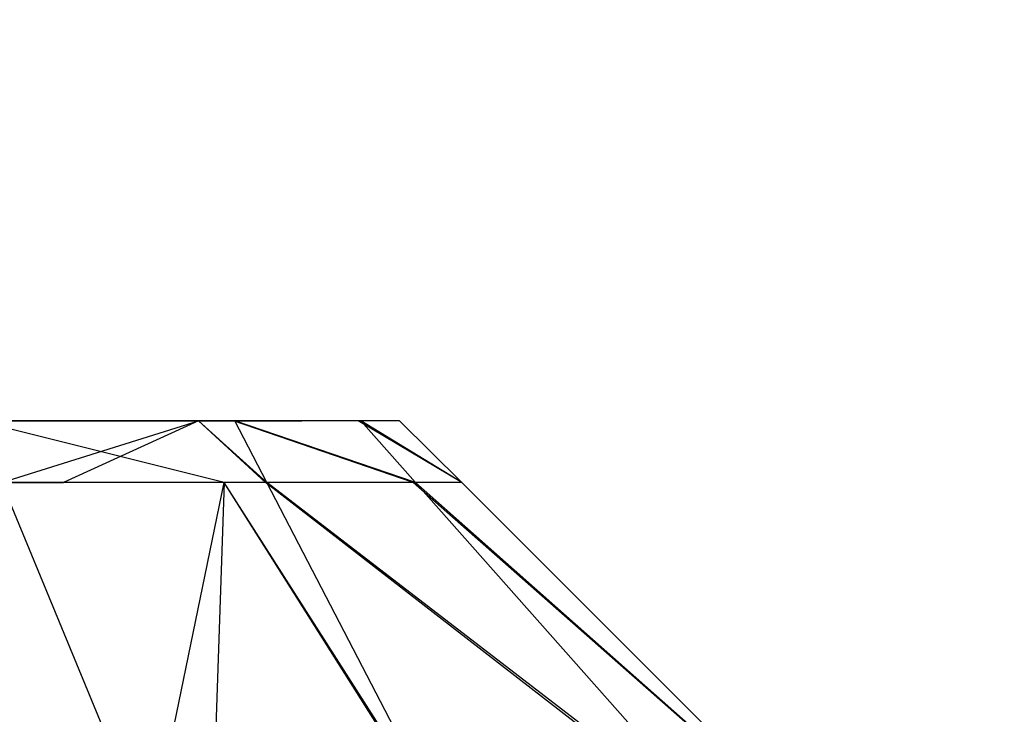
# Model space of a CAD drawing. Extents: x 0 to 1.6, y -0.5 to 0.
# Tile 116 of 192: x 1.18429 to 1.18632, y -0.4824 to -0.48097. Entities that reach past the tile are written whole.
import ezdxf

# ---------------------------------------------------------------- set-up
doc = ezdxf.new("R2010")
doc.units = 0
for name, color, linetype in [('L16_KORPUS1_0___REPLACEMTFOREMP', 7, 'CONTINUOUS'), ('L43_FRONT_FINION_2___REPLACEMTF', 7, 'CONTINUOUS'), ('L44_FRONT_FINION_1___REPLACEMTF', 7, 'CONTINUOUS'), ('L55_FRONT_FINION_2___REPLACEMTF', 7, 'CONTINUOUS'), ('L56_FRONT_FINION_1___REPLACEMTF', 7, 'CONTINUOUS'), ('L65_ABDECKPL_0___REPLACEMTFOREM', 7, 'CONTINUOUS')]:
    doc.layers.add(name, color=color, linetype=linetype)

msp = doc.modelspace()

# ---------------------------------------------------------------- linework, layer by layer
at = {"layer": 'L16_KORPUS1_0___REPLACEMTFOREMP', "color": 8}
for points, invisible_edges in [([(1.597088, -0.000594), (0.5, -0.497406), (0.5, -0.000594), (1.597088, -0.000594)], 13), ([(0.5, -0.497406), (1.597088, -0.000594), (1.597091, -0.497406), (0.5, -0.497406)], 10), ([(1.597091, -0.497404, 0.00769), (0.5, -0.000596, 0.00769), (0.5, -0.497404, 0.00769), (1.597091, -0.497404, 0.00769)], 13), ([(0.5, -0.000596, 0.00769), (1.597091, -0.497404, 0.00769), (1.597088, -0.000596, 0.00769), (0.5, -0.000596, 0.00769)], 10)]:
    msp.add_3dface(points, dxfattribs=dict(at, invisible_edges=invisible_edges))
at = {"layer": 'L43_FRONT_FINION_2___REPLACEMTF', "color": 250}
for points, invisible_edges in [([(0.5, -0.481792, 0.343296), (1.184328, -0.481792, 0.343094), (0.5, -0.481792, 0.343094), (0.5, -0.481792, 0.343296)], 13), ([(1.184328, -0.481792, 0.343094), (0.5, -0.481792, 0.343296), (1.184328, -0.481792, 0.343296), (1.184328, -0.481792, 0.343094)], 14), ([(1.184202, -0.481792, 0.011431), (0.5, -0.481792, 0.343094), (1.184576, -0.481792, 0.011431), (1.184202, -0.481792, 0.011431)], 10), ([(1.184576, -0.481792, 0.011431), (0.5, -0.481792, 0.343094), (1.184589, -0.481792, 0.011444), (1.184576, -0.481792, 0.011431)], 13), ([(1.184589, -0.481792, 0.011444), (0.5, -0.481792, 0.343094), (1.184846, -0.481792, 0.011701), (1.184589, -0.481792, 0.011444)], 10), ([(1.184846, -0.481792, 0.011701), (0.5, -0.481792, 0.343094), (1.184872, -0.481792, 0.011727), (1.184846, -0.481792, 0.011701)], 13), ([(1.184872, -0.481792, 0.011727), (0.5, -0.481792, 0.343094), (1.184872, -0.481792, 0.012154), (1.184872, -0.481792, 0.011727)], 10), ([(1.184872, -0.481792, 0.012154), (0.5, -0.481792, 0.343094), (1.184872, -0.481792, 0.342414), (1.184872, -0.481792, 0.012154)], 13), ([(1.184872, -0.481792, 0.342414), (0.5, -0.481792, 0.343094), (1.184872, -0.481792, 0.342682), (1.184872, -0.481792, 0.342414)], 10), ([(1.184872, -0.481792, 0.342682), (0.5, -0.481792, 0.343094), (1.18485, -0.481792, 0.34282), (1.184872, -0.481792, 0.342682)], 15), ([(1.18485, -0.481792, 0.34282), (0.5, -0.481792, 0.343094), (1.184591, -0.481792, 0.343079), (1.18485, -0.481792, 0.34282)], 15), ([(1.184591, -0.481792, 0.343079), (0.5, -0.481792, 0.343094), (1.184503, -0.481792, 0.343094), (1.184591, -0.481792, 0.343079)], 15), ([(1.184503, -0.481792, 0.343094), (0.5, -0.481792, 0.343094), (1.184328, -0.481792, 0.343094), (1.184503, -0.481792, 0.343094)], 11), ([(1.184202, -0.481792, 0.011431), (1.184659, -0.481792, 0.01123), (1.184202, -0.481792, 0.01123), (1.184202, -0.481792, 0.011431)], 13), ([(1.184659, -0.481792, 0.01123), (1.184202, -0.481792, 0.011431), (1.184576, -0.481792, 0.011431), (1.184659, -0.481792, 0.01123)], 14), ([(1.184328, -0.481792, 0.343296), (1.184503, -0.481792, 0.343094), (1.184328, -0.481792, 0.343094), (1.184328, -0.481792, 0.343296)], 13), ([(1.184503, -0.481792, 0.343094), (1.184328, -0.481792, 0.343296), (1.184659, -0.481792, 0.343296), (1.184503, -0.481792, 0.343094)], 14), ([(1.184503, -0.481792, 0.343094), (1.184734, -0.481792, 0.343221), (1.184591, -0.481792, 0.343079), (1.184503, -0.481792, 0.343094)], 13), ([(1.184734, -0.481792, 0.343221), (1.184503, -0.481792, 0.343094), (1.184659, -0.481792, 0.343296), (1.184734, -0.481792, 0.343221)], 14), ([(1.184576, -0.481792, 0.011431), (1.184731, -0.481792, 0.011302), (1.184659, -0.481792, 0.01123), (1.184576, -0.481792, 0.011431)], 13), ([(1.184731, -0.481792, 0.011302), (1.184576, -0.481792, 0.011431), (1.184589, -0.481792, 0.011444), (1.184731, -0.481792, 0.011302)], 14), ([(1.184589, -0.481792, 0.011444), (1.184988, -0.481792, 0.011559), (1.184731, -0.481792, 0.011302), (1.184589, -0.481792, 0.011444)], 13), ([(1.184988, -0.481792, 0.011559), (1.184589, -0.481792, 0.011444), (1.184846, -0.481792, 0.011701), (1.184988, -0.481792, 0.011559)], 14), ([(1.184591, -0.481792, 0.343079), (1.184993, -0.481792, 0.342962), (1.18485, -0.481792, 0.34282), (1.184591, -0.481792, 0.343079)], 13), ([(1.184993, -0.481792, 0.342962), (1.184591, -0.481792, 0.343079), (1.184734, -0.481792, 0.343221), (1.184993, -0.481792, 0.342962)], 14), ([(1.184846, -0.481792, 0.011701), (1.185073, -0.481792, 0.011644), (1.184988, -0.481792, 0.011559), (1.184846, -0.481792, 0.011701)], 13), ([(1.185073, -0.481792, 0.011644), (1.184846, -0.481792, 0.011701), (1.184872, -0.481792, 0.011727), (1.185073, -0.481792, 0.011644)], 14), ([(1.18485, -0.481792, 0.34282), (1.185073, -0.481792, 0.342882), (1.184872, -0.481792, 0.342682), (1.18485, -0.481792, 0.34282)], 13), ([(1.185073, -0.481792, 0.342882), (1.18485, -0.481792, 0.34282), (1.184993, -0.481792, 0.342962), (1.185073, -0.481792, 0.342882)], 14), ([(1.184872, -0.481792, 0.342414), (1.185073, -0.481792, 0.012154), (1.184872, -0.481792, 0.012154), (1.184872, -0.481792, 0.342414)], 13), ([(1.185073, -0.481792, 0.012154), (1.184872, -0.481792, 0.342414), (1.185073, -0.481792, 0.342414), (1.185073, -0.481792, 0.012154)], 14), ([(1.184872, -0.481792, 0.011727), (1.185073, -0.481792, 0.012154), (1.185073, -0.481792, 0.011644), (1.184872, -0.481792, 0.011727)], 13), ([(1.185073, -0.481792, 0.012154), (1.184872, -0.481792, 0.011727), (1.184872, -0.481792, 0.012154), (1.185073, -0.481792, 0.012154)], 14), ([(1.184872, -0.481792, 0.342682), (1.185073, -0.481792, 0.342414), (1.184872, -0.481792, 0.342414), (1.184872, -0.481792, 0.342682)], 13), ([(1.185073, -0.481792, 0.342414), (1.184872, -0.481792, 0.342682), (1.185073, -0.481792, 0.342882), (1.185073, -0.481792, 0.342414)], 14)]:
    msp.add_3dface(points, dxfattribs=dict(at, invisible_edges=invisible_edges))
at = {"layer": 'L44_FRONT_FINION_1___REPLACEMTF', "color": 8}
for points, invisible_edges in [([(1.184381, -0.481919, 0.343424), (0.5, -0.481792, 0.343297), (0.5, -0.481919, 0.343424), (1.184381, -0.481919, 0.343424)], 13), ([(0.5, -0.481792, 0.343297), (1.184381, -0.481919, 0.343424), (1.184328, -0.481792, 0.343297), (0.5, -0.481792, 0.343297)], 14), ([(1.184202, -0.481792, 0.01123), (1.184712, -0.481919, 0.011102), (1.184254, -0.481919, 0.011102), (1.184202, -0.481792, 0.01123)], 13), ([(1.184712, -0.481919, 0.011102), (1.184202, -0.481792, 0.01123), (1.184659, -0.481792, 0.01123), (1.184712, -0.481919, 0.011102)], 14), ([(1.184381, -0.481919, 0.343424), (1.184659, -0.481792, 0.343297), (1.184328, -0.481792, 0.343297), (1.184381, -0.481919, 0.343424)], 13), ([(1.184659, -0.481792, 0.343297), (1.184381, -0.481919, 0.343424), (1.184712, -0.481919, 0.343424), (1.184659, -0.481792, 0.343297)], 14), ([(1.184659, -0.481792, 0.01123), (1.184797, -0.481919, 0.011187), (1.184712, -0.481919, 0.011102), (1.184659, -0.481792, 0.01123)], 13), ([(1.184797, -0.481919, 0.011187), (1.184659, -0.481792, 0.01123), (1.184731, -0.481792, 0.011302), (1.184797, -0.481919, 0.011187)], 14), ([(1.184659, -0.481792, 0.343297), (1.1848, -0.481919, 0.343336), (1.184734, -0.481792, 0.343222), (1.184659, -0.481792, 0.343297)], 13), ([(1.1848, -0.481919, 0.343336), (1.184659, -0.481792, 0.343297), (1.184712, -0.481919, 0.343424), (1.1848, -0.481919, 0.343336)], 14), ([(1.184731, -0.481792, 0.011302), (1.185101, -0.481919, 0.011491), (1.184797, -0.481919, 0.011187), (1.184731, -0.481792, 0.011302)], 13), ([(1.185101, -0.481919, 0.011491), (1.184731, -0.481792, 0.011302), (1.184988, -0.481792, 0.011559), (1.185101, -0.481919, 0.011491)], 14), ([(1.184734, -0.481792, 0.343222), (1.185106, -0.481919, 0.343031), (1.184993, -0.481792, 0.342963), (1.184734, -0.481792, 0.343222)], 13), ([(1.185106, -0.481919, 0.343031), (1.184734, -0.481792, 0.343222), (1.1848, -0.481919, 0.343336), (1.185106, -0.481919, 0.343031)], 14), ([(1.184988, -0.481792, 0.011559), (1.185201, -0.481919, 0.011591), (1.185101, -0.481919, 0.011491), (1.184988, -0.481792, 0.011559)], 13), ([(1.185201, -0.481919, 0.011591), (1.184988, -0.481792, 0.011559), (1.185073, -0.481792, 0.011644), (1.185201, -0.481919, 0.011591)], 14), ([(1.184993, -0.481792, 0.342963), (1.185201, -0.481919, 0.342935), (1.185073, -0.481792, 0.342883), (1.184993, -0.481792, 0.342963)], 13), ([(1.185201, -0.481919, 0.342935), (1.184993, -0.481792, 0.342963), (1.185106, -0.481919, 0.343031), (1.185201, -0.481919, 0.342935)], 14), ([(1.185073, -0.481792, 0.342883), (1.185201, -0.481919, 0.342468), (1.185073, -0.481792, 0.342415), (1.185073, -0.481792, 0.342883)], 13), ([(1.185201, -0.481919, 0.342468), (1.185073, -0.481792, 0.342883), (1.185201, -0.481919, 0.342935), (1.185201, -0.481919, 0.342468)], 14), ([(1.185073, -0.481792, 0.011644), (1.185201, -0.481919, 0.012102), (1.185201, -0.481919, 0.011591), (1.185073, -0.481792, 0.011644)], 13), ([(1.185201, -0.481919, 0.012102), (1.185073, -0.481792, 0.011644), (1.185073, -0.481792, 0.012154), (1.185201, -0.481919, 0.012102)], 14), ([(1.185073, -0.481792, 0.012154), (1.185201, -0.481919, 0.342468), (1.185201, -0.481919, 0.012102), (1.185073, -0.481792, 0.012154)], 13), ([(1.185201, -0.481919, 0.342468), (1.185073, -0.481792, 0.012154), (1.185073, -0.481792, 0.342415), (1.185201, -0.481919, 0.342468)], 14), ([(0.5, -0.482659, 0.010363), (1.184254, -0.481919, 0.011102), (1.18456, -0.482659, 0.010363), (0.5, -0.482659, 0.010363)], 14), ([(1.184687, -0.482659, 0.344164), (0.5, -0.481919, 0.343424), (0.5, -0.482659, 0.344164), (1.184687, -0.482659, 0.344164)], 13), ([(0.5, -0.481919, 0.343424), (1.184687, -0.482659, 0.344164), (1.184381, -0.481919, 0.343424), (0.5, -0.481919, 0.343424)], 14), ([(1.184712, -0.481919, 0.011102), (1.18456, -0.482659, 0.010363), (1.184254, -0.481919, 0.011102), (1.184712, -0.481919, 0.011102)], 13), ([(1.184687, -0.482659, 0.344164), (1.184712, -0.481919, 0.343424), (1.184381, -0.481919, 0.343424), (1.184687, -0.482659, 0.344164)], 13), ([(1.18456, -0.482659, 0.010363), (1.184712, -0.481919, 0.011102), (1.185018, -0.482659, 0.010363), (1.18456, -0.482659, 0.010363)], 14), ([(1.184712, -0.481919, 0.343424), (1.184687, -0.482659, 0.344164), (1.185018, -0.482659, 0.344164), (1.184712, -0.481919, 0.343424)], 14), ([(1.184712, -0.481919, 0.011102), (1.185179, -0.482659, 0.010523), (1.185018, -0.482659, 0.010363), (1.184712, -0.481919, 0.011102)], 13), ([(1.185179, -0.482659, 0.010523), (1.184712, -0.481919, 0.011102), (1.184797, -0.481919, 0.011187), (1.185179, -0.482659, 0.010523)], 14), ([(1.184712, -0.481919, 0.343424), (1.185184, -0.482659, 0.343998), (1.1848, -0.481919, 0.343336), (1.184712, -0.481919, 0.343424)], 13), ([(1.185184, -0.482659, 0.343998), (1.184712, -0.481919, 0.343424), (1.185018, -0.482659, 0.344164), (1.185184, -0.482659, 0.343998)], 14), ([(1.184797, -0.481919, 0.011187), (1.185751, -0.482659, 0.011095), (1.185179, -0.482659, 0.010523), (1.184797, -0.481919, 0.011187)], 13), ([(1.185751, -0.482659, 0.011095), (1.184797, -0.481919, 0.011187), (1.185101, -0.481919, 0.011491), (1.185751, -0.482659, 0.011095)], 14), ([(1.1848, -0.481919, 0.343336), (1.185761, -0.482659, 0.343421), (1.185106, -0.481919, 0.343031), (1.1848, -0.481919, 0.343336)], 13), ([(1.185761, -0.482659, 0.343421), (1.1848, -0.481919, 0.343336), (1.185184, -0.482659, 0.343998), (1.185761, -0.482659, 0.343421)], 14), ([(1.185101, -0.481919, 0.011491), (1.185941, -0.482659, 0.011285), (1.185751, -0.482659, 0.011095), (1.185101, -0.481919, 0.011491)], 13), ([(1.185941, -0.482659, 0.011285), (1.185101, -0.481919, 0.011491), (1.185201, -0.481919, 0.011591), (1.185941, -0.482659, 0.011285)], 14), ([(1.185106, -0.481919, 0.343031), (1.185941, -0.482659, 0.343242), (1.185201, -0.481919, 0.342935), (1.185106, -0.481919, 0.343031)], 13), ([(1.185941, -0.482659, 0.343242), (1.185106, -0.481919, 0.343031), (1.185761, -0.482659, 0.343421), (1.185941, -0.482659, 0.343242)], 14), ([(1.185941, -0.482659, 0.342773), (1.185201, -0.481919, 0.342935), (1.185941, -0.482659, 0.343242), (1.185941, -0.482659, 0.342773)], 13), ([(1.185201, -0.481919, 0.342935), (1.185941, -0.482659, 0.342773), (1.185201, -0.481919, 0.342468), (1.185201, -0.481919, 0.342935)], 14), ([(1.185941, -0.482659, 0.011285), (1.185201, -0.481919, 0.012102), (1.185941, -0.482659, 0.011796), (1.185941, -0.482659, 0.011285)], 13), ([(1.185201, -0.481919, 0.012102), (1.185941, -0.482659, 0.011285), (1.185201, -0.481919, 0.011591), (1.185201, -0.481919, 0.012102)], 14), ([(1.185941, -0.482659, 0.011796), (1.185201, -0.481919, 0.342468), (1.185941, -0.482659, 0.342773), (1.185941, -0.482659, 0.011796)], 13), ([(1.185201, -0.481919, 0.342468), (1.185941, -0.482659, 0.011796), (1.185201, -0.481919, 0.012102), (1.185201, -0.481919, 0.342468)], 14)]:
    msp.add_3dface(points, dxfattribs=dict(at, invisible_edges=invisible_edges))
at = {"layer": 'L55_FRONT_FINION_2___REPLACEMTF', "color": 250}
for points, invisible_edges in [([(0.716606, -0.481792, 0.348523), (1.184422, -0.481792, 0.348523), (1.184202, -0.481792, 0.348523), (0.716606, -0.481792, 0.348523)], 13), ([(1.184422, -0.481792, 0.348523), (0.716606, -0.481792, 0.348523), (1.184589, -0.481792, 0.348537), (1.184422, -0.481792, 0.348523)], 10), ([(1.184589, -0.481792, 0.348537), (0.716606, -0.481792, 0.348523), (0.716606, -0.481792, 0.586046), (1.184589, -0.481792, 0.348537)], 13), ([(1.184589, -0.481792, 0.348537), (0.716606, -0.481792, 0.586046), (1.184846, -0.481792, 0.348793), (1.184589, -0.481792, 0.348537)], 10), ([(1.184846, -0.481792, 0.348793), (0.716606, -0.481792, 0.586046), (1.184872, -0.481792, 0.34895), (1.184846, -0.481792, 0.348793)], 13), ([(1.184872, -0.481792, 0.34895), (0.716606, -0.481792, 0.586046), (1.184872, -0.481792, 0.349246), (1.184872, -0.481792, 0.34895)], 10), ([(1.184872, -0.481792, 0.349246), (0.716606, -0.481792, 0.586046), (1.184872, -0.481792, 0.585367), (1.184872, -0.481792, 0.349246)], 13), ([(1.184872, -0.481792, 0.585367), (0.716606, -0.481792, 0.586046), (1.184872, -0.481792, 0.585635), (1.184872, -0.481792, 0.585367)], 10), ([(1.184872, -0.481792, 0.585635), (0.716606, -0.481792, 0.586046), (1.18485, -0.481792, 0.585772), (1.184872, -0.481792, 0.585635)], 13), ([(1.18485, -0.481792, 0.585772), (0.716606, -0.481792, 0.586046), (1.184591, -0.481792, 0.586031), (1.18485, -0.481792, 0.585772)], 15), ([(1.184591, -0.481792, 0.586031), (0.716606, -0.481792, 0.586046), (1.184328, -0.481792, 0.586046), (1.184591, -0.481792, 0.586031)], 15), ([(0.716606, -0.481792, 0.586046), (1.184328, -0.481792, 0.586248), (1.184328, -0.481792, 0.586046), (0.716606, -0.481792, 0.586046)], 13), ([(1.184328, -0.481792, 0.586248), (0.716606, -0.481792, 0.586046), (0.716606, -0.481792, 0.586248), (1.184328, -0.481792, 0.586248)], 14), ([(1.184202, -0.481792, 0.348523), (1.184659, -0.481792, 0.348322), (1.184202, -0.481792, 0.348322), (1.184202, -0.481792, 0.348523)], 13), ([(1.184659, -0.481792, 0.348322), (1.184202, -0.481792, 0.348523), (1.184422, -0.481792, 0.348523), (1.184659, -0.481792, 0.348322)], 14), ([(1.184503, -0.481792, 0.586046), (1.184591, -0.481792, 0.586031), (1.184328, -0.481792, 0.586046), (1.184503, -0.481792, 0.586046)], 15), ([(1.184328, -0.481792, 0.586248), (1.184503, -0.481792, 0.586046), (1.184328, -0.481792, 0.586046), (1.184328, -0.481792, 0.586248)], 13), ([(1.184503, -0.481792, 0.586046), (1.184328, -0.481792, 0.586248), (1.184659, -0.481792, 0.586248), (1.184503, -0.481792, 0.586046)], 14), ([(1.184422, -0.481792, 0.348523), (1.184731, -0.481792, 0.348394), (1.184659, -0.481792, 0.348322), (1.184422, -0.481792, 0.348523)], 13), ([(1.184731, -0.481792, 0.348394), (1.184422, -0.481792, 0.348523), (1.184589, -0.481792, 0.348537), (1.184731, -0.481792, 0.348394)], 14), ([(1.184503, -0.481792, 0.586046), (1.184734, -0.481792, 0.586173), (1.184591, -0.481792, 0.586031), (1.184503, -0.481792, 0.586046)], 13), ([(1.184734, -0.481792, 0.586173), (1.184503, -0.481792, 0.586046), (1.184659, -0.481792, 0.586248), (1.184734, -0.481792, 0.586173)], 14), ([(1.184589, -0.481792, 0.348537), (1.184988, -0.481792, 0.348651), (1.184731, -0.481792, 0.348394), (1.184589, -0.481792, 0.348537)], 13), ([(1.184988, -0.481792, 0.348651), (1.184589, -0.481792, 0.348537), (1.184846, -0.481792, 0.348793), (1.184988, -0.481792, 0.348651)], 14), ([(1.184591, -0.481792, 0.586031), (1.184993, -0.481792, 0.585914), (1.18485, -0.481792, 0.585772), (1.184591, -0.481792, 0.586031)], 13), ([(1.184993, -0.481792, 0.585914), (1.184591, -0.481792, 0.586031), (1.184734, -0.481792, 0.586173), (1.184993, -0.481792, 0.585914)], 14), ([(1.184846, -0.481792, 0.348793), (1.185073, -0.481792, 0.348736), (1.184988, -0.481792, 0.348651), (1.184846, -0.481792, 0.348793)], 13), ([(1.185073, -0.481792, 0.348736), (1.184846, -0.481792, 0.348793), (1.184872, -0.481792, 0.34895), (1.185073, -0.481792, 0.348736)], 14), ([(1.18485, -0.481792, 0.585772), (1.185073, -0.481792, 0.585834), (1.184872, -0.481792, 0.585635), (1.18485, -0.481792, 0.585772)], 13), ([(1.185073, -0.481792, 0.585834), (1.18485, -0.481792, 0.585772), (1.184993, -0.481792, 0.585914), (1.185073, -0.481792, 0.585834)], 14), ([(1.184872, -0.481792, 0.585635), (1.185073, -0.481792, 0.585367), (1.184872, -0.481792, 0.585367), (1.184872, -0.481792, 0.585635)], 13), ([(1.185073, -0.481792, 0.585367), (1.184872, -0.481792, 0.585635), (1.185073, -0.481792, 0.585834), (1.185073, -0.481792, 0.585367)], 14), ([(1.184872, -0.481792, 0.34895), (1.185073, -0.481792, 0.349246), (1.185073, -0.481792, 0.348736), (1.184872, -0.481792, 0.34895)], 13), ([(1.185073, -0.481792, 0.349246), (1.184872, -0.481792, 0.34895), (1.184872, -0.481792, 0.349246), (1.185073, -0.481792, 0.349246)], 14), ([(1.184872, -0.481792, 0.585367), (1.185073, -0.481792, 0.349246), (1.184872, -0.481792, 0.349246), (1.184872, -0.481792, 0.585367)], 13), ([(1.185073, -0.481792, 0.349246), (1.184872, -0.481792, 0.585367), (1.185073, -0.481792, 0.585367), (1.185073, -0.481792, 0.349246)], 14)]:
    msp.add_3dface(points, dxfattribs=dict(at, invisible_edges=invisible_edges))
at = {"layer": 'L56_FRONT_FINION_1___REPLACEMTF', "color": 8}
for points, invisible_edges in [([(1.184381, -0.481919, 0.586376), (0.716606, -0.481792, 0.586249), (0.716606, -0.481919, 0.586376), (1.184381, -0.481919, 0.586376)], 13), ([(0.716606, -0.481792, 0.586249), (1.184381, -0.481919, 0.586376), (1.184328, -0.481792, 0.586249), (0.716606, -0.481792, 0.586249)], 14), ([(1.184659, -0.481792, 0.348322), (1.184254, -0.481919, 0.348195), (1.184202, -0.481792, 0.348322), (1.184659, -0.481792, 0.348322)], 13), ([(1.184254, -0.481919, 0.348195), (1.184659, -0.481792, 0.348322), (1.184712, -0.481919, 0.348195), (1.184254, -0.481919, 0.348195)], 14), ([(1.184381, -0.481919, 0.586376), (1.184659, -0.481792, 0.586249), (1.184328, -0.481792, 0.586249), (1.184381, -0.481919, 0.586376)], 13), ([(1.184659, -0.481792, 0.586249), (1.184381, -0.481919, 0.586376), (1.184712, -0.481919, 0.586376), (1.184659, -0.481792, 0.586249)], 14), ([(1.184659, -0.481792, 0.586249), (1.1848, -0.481919, 0.586288), (1.184734, -0.481792, 0.586174), (1.184659, -0.481792, 0.586249)], 13), ([(1.1848, -0.481919, 0.586288), (1.184659, -0.481792, 0.586249), (1.184712, -0.481919, 0.586376), (1.1848, -0.481919, 0.586288)], 14), ([(1.184659, -0.481792, 0.348322), (1.184797, -0.481919, 0.34828), (1.184712, -0.481919, 0.348195), (1.184659, -0.481792, 0.348322)], 13), ([(1.184797, -0.481919, 0.34828), (1.184659, -0.481792, 0.348322), (1.184731, -0.481792, 0.348394), (1.184797, -0.481919, 0.34828)], 14), ([(1.184731, -0.481792, 0.348394), (1.185101, -0.481919, 0.348583), (1.184797, -0.481919, 0.34828), (1.184731, -0.481792, 0.348394)], 13), ([(1.185101, -0.481919, 0.348583), (1.184731, -0.481792, 0.348394), (1.184988, -0.481792, 0.348651), (1.185101, -0.481919, 0.348583)], 14), ([(1.184734, -0.481792, 0.586174), (1.185106, -0.481919, 0.585982), (1.184993, -0.481792, 0.585915), (1.184734, -0.481792, 0.586174)], 13), ([(1.185106, -0.481919, 0.585982), (1.184734, -0.481792, 0.586174), (1.1848, -0.481919, 0.586288), (1.185106, -0.481919, 0.585982)], 14), ([(1.184988, -0.481792, 0.348651), (1.185201, -0.481919, 0.348683), (1.185101, -0.481919, 0.348583), (1.184988, -0.481792, 0.348651)], 13), ([(1.185201, -0.481919, 0.348683), (1.184988, -0.481792, 0.348651), (1.185073, -0.481792, 0.348736), (1.185201, -0.481919, 0.348683)], 14), ([(1.184993, -0.481792, 0.585915), (1.185201, -0.481919, 0.585887), (1.185073, -0.481792, 0.585835), (1.184993, -0.481792, 0.585915)], 13), ([(1.185201, -0.481919, 0.585887), (1.184993, -0.481792, 0.585915), (1.185106, -0.481919, 0.585982), (1.185201, -0.481919, 0.585887)], 14), ([(1.185073, -0.481792, 0.349246), (1.185201, -0.481919, 0.58542), (1.185201, -0.481919, 0.349193), (1.185073, -0.481792, 0.349246)], 13), ([(1.185201, -0.481919, 0.58542), (1.185073, -0.481792, 0.349246), (1.185073, -0.481792, 0.585367), (1.185201, -0.481919, 0.58542)], 14), ([(1.185073, -0.481792, 0.348736), (1.185201, -0.481919, 0.349193), (1.185201, -0.481919, 0.348683), (1.185073, -0.481792, 0.348736)], 13), ([(1.185201, -0.481919, 0.349193), (1.185073, -0.481792, 0.348736), (1.185073, -0.481792, 0.349246), (1.185201, -0.481919, 0.349193)], 14), ([(1.185073, -0.481792, 0.585835), (1.185201, -0.481919, 0.58542), (1.185073, -0.481792, 0.585367), (1.185073, -0.481792, 0.585835)], 13), ([(1.185201, -0.481919, 0.58542), (1.185073, -0.481792, 0.585835), (1.185201, -0.481919, 0.585887), (1.185201, -0.481919, 0.58542)], 14), ([(1.184687, -0.482659, 0.587115), (0.716606, -0.481919, 0.586376), (0.716606, -0.482659, 0.587115), (1.184687, -0.482659, 0.587115)], 13), ([(0.716606, -0.481919, 0.586376), (1.184687, -0.482659, 0.587115), (1.184381, -0.481919, 0.586376), (0.716606, -0.481919, 0.586376)], 14), ([(0.716606, -0.482659, 0.347455), (1.184254, -0.481919, 0.348195), (1.18456, -0.482659, 0.347455), (0.716606, -0.482659, 0.347455)], 14), ([(1.184712, -0.481919, 0.348195), (1.18456, -0.482659, 0.347455), (1.184254, -0.481919, 0.348195), (1.184712, -0.481919, 0.348195)], 13), ([(1.184687, -0.482659, 0.587115), (1.184712, -0.481919, 0.586376), (1.184381, -0.481919, 0.586376), (1.184687, -0.482659, 0.587115)], 13), ([(1.18456, -0.482659, 0.347455), (1.184712, -0.481919, 0.348195), (1.185018, -0.482659, 0.347455), (1.18456, -0.482659, 0.347455)], 14), ([(1.184712, -0.481919, 0.586376), (1.184687, -0.482659, 0.587115), (1.185018, -0.482659, 0.587115), (1.184712, -0.481919, 0.586376)], 14), ([(1.184712, -0.481919, 0.586376), (1.185184, -0.482659, 0.586949), (1.1848, -0.481919, 0.586288), (1.184712, -0.481919, 0.586376)], 13), ([(1.185184, -0.482659, 0.586949), (1.184712, -0.481919, 0.586376), (1.185018, -0.482659, 0.587115), (1.185184, -0.482659, 0.586949)], 14), ([(1.184712, -0.481919, 0.348195), (1.185179, -0.482659, 0.347616), (1.185018, -0.482659, 0.347455), (1.184712, -0.481919, 0.348195)], 13), ([(1.185179, -0.482659, 0.347616), (1.184712, -0.481919, 0.348195), (1.184797, -0.481919, 0.34828), (1.185179, -0.482659, 0.347616)], 14), ([(1.184797, -0.481919, 0.34828), (1.185751, -0.482659, 0.348188), (1.185179, -0.482659, 0.347616), (1.184797, -0.481919, 0.34828)], 13), ([(1.185751, -0.482659, 0.348188), (1.184797, -0.481919, 0.34828), (1.185101, -0.481919, 0.348583), (1.185751, -0.482659, 0.348188)], 14), ([(1.1848, -0.481919, 0.586288), (1.185761, -0.482659, 0.586373), (1.185106, -0.481919, 0.585982), (1.1848, -0.481919, 0.586288)], 13), ([(1.185761, -0.482659, 0.586373), (1.1848, -0.481919, 0.586288), (1.185184, -0.482659, 0.586949), (1.185761, -0.482659, 0.586373)], 14), ([(1.185101, -0.481919, 0.348583), (1.185941, -0.482659, 0.348377), (1.185751, -0.482659, 0.348188), (1.185101, -0.481919, 0.348583)], 13), ([(1.185941, -0.482659, 0.348377), (1.185101, -0.481919, 0.348583), (1.185201, -0.481919, 0.348683), (1.185941, -0.482659, 0.348377)], 14), ([(1.185106, -0.481919, 0.585982), (1.185941, -0.482659, 0.586194), (1.185201, -0.481919, 0.585887), (1.185106, -0.481919, 0.585982)], 13), ([(1.185941, -0.482659, 0.586194), (1.185106, -0.481919, 0.585982), (1.185761, -0.482659, 0.586373), (1.185941, -0.482659, 0.586194)], 14), ([(1.185941, -0.482659, 0.348888), (1.185201, -0.481919, 0.58542), (1.185941, -0.482659, 0.585725), (1.185941, -0.482659, 0.348888)], 13), ([(1.185201, -0.481919, 0.58542), (1.185941, -0.482659, 0.348888), (1.185201, -0.481919, 0.349193), (1.185201, -0.481919, 0.58542)], 14), ([(1.185941, -0.482659, 0.348377), (1.185201, -0.481919, 0.349193), (1.185941, -0.482659, 0.348888), (1.185941, -0.482659, 0.348377)], 13), ([(1.185201, -0.481919, 0.349193), (1.185941, -0.482659, 0.348377), (1.185201, -0.481919, 0.348683), (1.185201, -0.481919, 0.349193)], 14), ([(1.185941, -0.482659, 0.585725), (1.185201, -0.481919, 0.585887), (1.185941, -0.482659, 0.586194), (1.185941, -0.482659, 0.585725)], 13), ([(1.185201, -0.481919, 0.585887), (1.185941, -0.482659, 0.585725), (1.185201, -0.481919, 0.58542), (1.185201, -0.481919, 0.585887)], 14)]:
    msp.add_3dface(points, dxfattribs=dict(at, invisible_edges=invisible_edges))
at = {"layer": 'L65_ABDECKPL_0___REPLACEMTFOREM', "color": 39}
for points, invisible_edges in [([(1.026951, -0.00115, 0.602707), (1.598384, -0.49991, 0.602707), (1.027011, -0.00109, 0.602707), (1.026951, -0.00115, 0.602707)], 10), ([(1.598384, -0.499907, 0.590697), (1.026953, -0.001153, 0.590697), (1.027012, -0.001093, 0.590697), (1.598384, -0.499907, 0.590697)], 10), ([(1.027011, -0.00109, 0.602707), (1.598384, -0.49991, 0.602707), (1.027235, -0.00109, 0.602707), (1.027011, -0.00109, 0.602707)], 13), ([(1.598384, -0.499907, 0.590697), (1.027012, -0.001093, 0.590697), (1.027235, -0.001093, 0.590697), (1.598384, -0.499907, 0.590697)], 13), ([(1.027235, -0.00109, 0.602707), (1.598384, -0.49991, 0.602707), (1.598335, -0.00109, 0.602707), (1.027235, -0.00109, 0.602707)], 10), ([(1.598384, -0.499907, 0.590697), (1.027235, -0.001093, 0.590697), (1.598335, -0.001093, 0.590697), (1.598384, -0.499907, 0.590697)], 10), ([(1.026705, -0.001396, 0.602707), (1.598384, -0.49991, 0.602707), (1.026951, -0.00115, 0.602707), (1.026705, -0.001396, 0.602707)], 13), ([(1.598384, -0.499907, 0.590697), (1.026708, -0.001398, 0.590697), (1.026953, -0.001153, 0.590697), (1.598384, -0.499907, 0.590697)], 13), ([(1.02665, -0.001452, 0.602707), (1.598384, -0.49991, 0.602707), (1.026705, -0.001396, 0.602707), (1.02665, -0.001452, 0.602707)], 10), ([(1.598384, -0.499907, 0.590697), (1.026653, -0.319184, 0.590697), (1.026708, -0.001398, 0.590697), (1.598384, -0.499907, 0.590697)], 10), ([(1.02665, -0.001682, 0.602707), (1.598384, -0.49991, 0.602707), (1.02665, -0.001452, 0.602707), (1.02665, -0.001682, 0.602707)], 13), ([(1.02665, -0.318933, 0.602707), (1.598384, -0.49991, 0.602707), (1.02665, -0.001682, 0.602707), (1.02665, -0.318933, 0.602707)], 10), ([(1.02665, -0.319183, 0.602707), (1.598384, -0.49991, 0.602707), (1.02665, -0.318933, 0.602707), (1.02665, -0.319183, 0.602707)], 13), ([(1.026461, -0.319372, 0.602707), (1.598384, -0.49991, 0.602707), (1.02665, -0.319183, 0.602707), (1.026461, -0.319372, 0.602707)], 10), ([(1.598384, -0.499907, 0.590697), (1.026463, -0.319374, 0.590697), (1.026653, -0.319184, 0.590697), (1.598384, -0.499907, 0.590697)], 13), ([(1.025201, -0.320631, 0.602707), (1.598384, -0.49991, 0.602707), (1.026461, -0.319372, 0.602707), (1.025201, -0.320631, 0.602707)], 13), ([(1.598384, -0.499907, 0.590697), (1.025203, -0.320634, 0.590697), (1.026463, -0.319374, 0.590697), (1.598384, -0.499907, 0.590697)], 10), ([(1.025011, -0.320821, 0.602707), (1.598384, -0.49991, 0.602707), (1.025201, -0.320631, 0.602707), (1.025011, -0.320821, 0.602707)], 10), ([(1.598384, -0.499907, 0.590697), (1.025012, -0.320824, 0.590697), (1.025203, -0.320634, 0.590697), (1.598384, -0.499907, 0.590697)], 13), ([(1.598384, -0.49991, 0.602707), (0.8, -0.320821, 0.602707), (0.8, -0.49991, 0.602707), (1.598384, -0.49991, 0.602707)], 13), ([(0.8, -0.320821, 0.602707), (1.598384, -0.49991, 0.602707), (1.024808, -0.320821, 0.602707), (0.8, -0.320821, 0.602707)], 10), ([(0.8, -0.320824, 0.590697), (1.598384, -0.499907, 0.590697), (0.8, -0.499907, 0.590697), (0.8, -0.320824, 0.590697)], 10), ([(1.598384, -0.499907, 0.590697), (0.8, -0.320824, 0.590697), (1.024808, -0.320824, 0.590697), (1.598384, -0.499907, 0.590697)], 13), ([(1.024808, -0.320821, 0.602707), (1.598384, -0.49991, 0.602707), (1.025011, -0.320821, 0.602707), (1.024808, -0.320821, 0.602707)], 13), ([(1.598384, -0.499907, 0.590697), (1.024808, -0.320824, 0.590697), (1.025012, -0.320824, 0.590697), (1.598384, -0.499907, 0.590697)], 10)]:
    msp.add_3dface(points, dxfattribs=dict(at, invisible_edges=invisible_edges))

doc.saveas('drawing.dxf')
